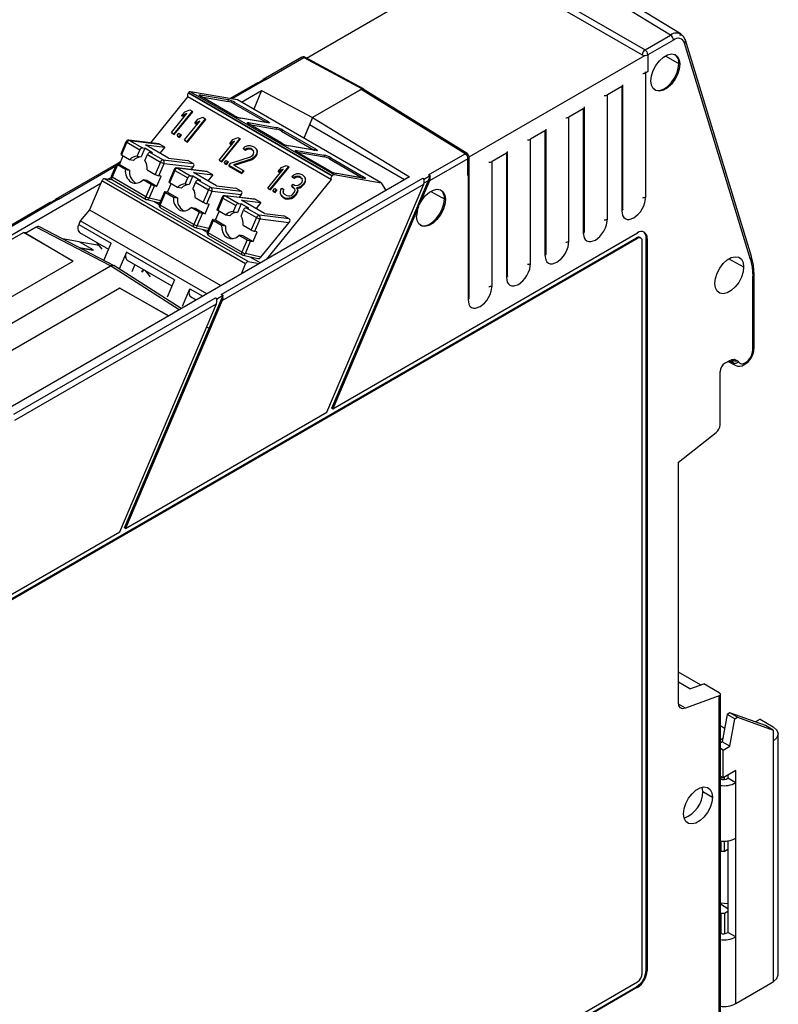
# Model space of a CAD drawing. Header units: millimetres. Extents: x 0 to 559, y 0 to 432.
# Tile 15 of 17: x 419 to 475, y 296 to 368. Entities that reach past the tile are written whole.
import ezdxf

# ---------------------------------------------------------------- set-up
doc = ezdxf.new("R2010")
doc.units = ezdxf.units.MM
doc.header["$LTSCALE"] = 2

msp = doc.modelspace()

# ---------------------------------------------------------------- linework, layer by layer
for p, q in [((439.844, 365.53), (452.58, 372.882)), ((466.654, 367.222), (458.974, 371.93)), ((467.43, 367.281), (459.735, 371.998)), ((456.645, 370.341), (464.563, 365.77)), ((456.857, 370.708), (464.775, 366.137)), ((464.775, 366.137), (466.654, 367.222)), ((466.863, 366.857), (464.983, 365.772)), ((467.423, 367.262), (467.318, 367.323)), ((467.334, 367.211), (467.423, 367.262)), ((467.449, 367.178), (467.423, 367.262)), ((472.613, 350.927), (467.75, 366.838)), ((472.538, 350.717), (467.676, 366.628)), ((439.5, 365.587), (436.672, 363.954)), ((436.86, 363.964), (439.646, 365.573)), ((439.646, 365.573), (443.952, 363.258)), ((444.05, 363.269), (439.743, 365.585)), ((451.823, 358.256), (464.754, 365.721)), ((464.983, 365.772), (464.983, 364.541)), ((466.252, 365.682), (467.332, 365.08)), ((464.983, 364.541), (464.828, 364.452)), ((436.766, 363.974), (436.362, 363.741)), ((436.438, 363.721), (436.86, 363.964)), ((464.828, 355.306), (464.828, 364.452)), ((431.312, 363.055), (441.883, 356.952)), ((434.779, 362.457), (431.312, 363.055)), ((436.25, 363.71), (434.24, 362.55)), ((434.37, 362.527), (436.438, 363.721)), ((435.072, 362.287), (436.554, 363.142)), ((436.554, 363.142), (435.971, 361.769)), ((436.554, 363.142), (440.296, 361.148)), ((443.952, 363.258), (440.296, 361.148)), ((443.881, 363.217), (440.296, 361.148)), ((451.527, 358.49), (443.881, 363.217)), ((451.681, 358.502), (444.034, 363.231)), ((463.058, 363.43), (462, 362.819)), ((463.058, 363.43), (463.058, 354.284)), ((463.146, 354.406), (463.146, 363.552)), ((431.126, 362.698), (428.362, 359.296)), ((431.126, 362.698), (441.697, 356.595)), ((431.166, 362.977), (431.162, 362.971)), ((441.733, 356.869), (431.162, 362.971)), ((431.166, 362.977), (441.738, 356.874)), ((432.05, 362.82), (434.066, 362.472)), ((434.499, 361.31), (432.095, 362.698)), ((434.511, 361.306), (432.107, 362.694)), ((432.13, 362.681), (434.098, 362.341)), ((445.35, 356.354), (434.779, 362.457)), ((462, 353.673), (462, 362.819)), ((431.444, 361.623), (430.09, 359.957)), ((430.662, 361.294), (430.893, 361.577)), ((430.893, 361.577), (431.269, 361.724)), ((431.269, 361.724), (431.444, 361.623)), ((431.444, 361.623), (431.479, 361.572)), ((434.488, 362.188), (436.892, 360.8)), ((434.586, 362.268), (436.99, 360.88)), ((460.229, 361.797), (459.171, 361.186)), ((460.229, 361.797), (460.229, 352.651)), ((460.317, 352.774), (460.317, 361.919)), ((429.915, 360.058), (431.039, 361.441)), ((430.125, 359.906), (431.479, 361.572)), ((431.039, 361.441), (430.662, 361.294)), ((430.662, 361.294), (430.697, 361.243)), ((430.697, 361.243), (430.962, 361.346)), ((430.878, 359.502), (432.001, 360.885)), ((432.407, 361.068), (431.053, 359.401)), ((431.088, 359.35), (432.442, 361.017)), ((431.625, 360.738), (431.855, 361.021)), ((432.001, 360.885), (431.625, 360.738)), ((431.855, 361.021), (432.232, 361.169)), ((432.232, 361.169), (432.407, 361.068)), ((432.407, 361.068), (432.442, 361.017)), ((434.998, 361.114), (434.996, 361.114)), ((437.014, 360.766), (434.998, 361.114)), ((437.036, 360.758), (435.019, 361.106)), ((440.296, 361.148), (439.656, 359.641)), ((440.296, 361.148), (440.07, 360.615)), ((440.296, 361.148), (447.427, 356.791)), ((459.171, 352.04), (459.171, 361.186)), ((431.625, 360.738), (431.659, 360.687)), ((431.659, 360.687), (431.924, 360.79)), ((435.585, 360.779), (437.601, 360.431)), ((438.035, 359.269), (435.631, 360.657)), ((438.046, 359.265), (435.642, 360.653)), ((435.665, 360.64), (437.634, 360.3)), ((436.892, 360.8), (436.922, 360.782)), ((437.014, 360.766), (437.012, 360.766)), ((438.024, 360.147), (440.428, 358.759)), ((438.121, 360.227), (440.526, 358.839)), ((440.07, 360.615), (439.656, 359.641)), ((447.061, 356.58), (440.07, 360.615)), ((457.401, 360.164), (456.343, 359.553)), ((457.401, 360.164), (457.401, 351.018)), ((457.489, 351.141), (457.489, 360.286)), ((428.988, 359.222), (426.775, 359.483)), ((426.824, 359.467), (427.779, 358.915)), ((426.824, 359.467), (429.041, 359.205)), ((429.915, 360.058), (430.09, 359.957)), ((429.915, 360.058), (429.95, 360.007)), ((429.95, 360.007), (430.125, 359.906)), ((430.125, 359.906), (430.09, 359.957)), ((430.324, 359.822), (430.468, 360)), ((430.469, 359.738), (430.324, 359.822)), ((430.324, 359.822), (430.358, 359.771)), ((430.358, 359.771), (430.504, 359.687)), ((430.468, 360), (430.614, 359.915)), ((430.614, 359.915), (430.469, 359.738)), ((430.504, 359.687), (430.469, 359.738)), ((430.504, 359.687), (430.648, 359.864)), ((430.614, 359.915), (430.648, 359.864)), ((430.878, 359.502), (431.053, 359.401)), ((430.878, 359.502), (430.913, 359.451)), ((430.913, 359.451), (431.088, 359.35)), ((433.436, 358.026), (434.559, 359.408)), ((434.945, 359.602), (433.591, 357.936)), ((433.626, 357.885), (434.98, 359.551)), ((434.202, 359.25), (434.433, 359.533)), ((434.559, 359.408), (434.202, 359.25)), ((434.433, 359.533), (434.79, 359.692)), ((434.79, 359.692), (434.945, 359.602)), ((434.945, 359.602), (434.98, 359.551)), ((456.343, 350.408), (456.343, 359.553)), ((426.567, 359.363), (426.179, 358.449)), ((426.245, 358.392), (426.633, 359.305)), ((427.587, 358.754), (426.633, 359.305)), ((427.398, 358.309), (427.587, 358.754)), ((427.965, 358.894), (427.695, 358.258)), ((427.779, 358.915), (427.965, 358.894)), ((428.53, 358.567), (427.965, 358.894)), ((428.005, 359.149), (429.43, 358.981)), ((429.702, 358.169), (428.005, 359.149)), ((429.43, 358.981), (429.041, 359.205)), ((429.43, 358.981), (429.068, 358.535)), ((431.088, 359.35), (431.053, 359.401)), ((434.202, 359.25), (434.237, 359.199)), ((434.237, 359.199), (434.475, 359.304)), ((435.199, 358.883), (435.34, 359.01)), ((435.329, 358.808), (435.199, 358.883)), ((435.199, 358.883), (435.234, 358.832)), ((435.234, 358.832), (435.363, 358.757)), ((435.467, 358.884), (435.329, 358.808)), ((435.329, 358.808), (435.363, 358.757)), ((435.34, 359.01), (435.559, 359.092)), ((435.363, 358.757), (435.502, 358.833)), ((435.602, 358.91), (435.467, 358.884)), ((435.467, 358.884), (435.502, 358.833)), ((435.502, 358.833), (435.637, 358.859)), ((435.559, 359.092), (435.72, 359.103)), ((435.761, 358.871), (435.602, 358.91)), ((435.602, 358.91), (435.637, 358.859)), ((435.637, 358.859), (435.795, 358.82)), ((435.72, 359.103), (435.931, 359.033)), ((435.864, 358.811), (435.761, 358.871)), ((435.761, 358.871), (435.795, 358.82)), ((435.795, 358.82), (435.899, 358.76)), ((435.965, 358.701), (435.864, 358.811)), ((435.864, 358.811), (435.899, 358.76)), ((435.899, 358.76), (435.968, 358.685)), ((435.931, 359.033), (436.034, 358.973)), ((435.985, 358.585), (435.965, 358.701)), ((436.034, 358.973), (436.161, 358.848)), ((436.161, 358.848), (436.207, 358.717)), ((436.161, 358.848), (436.196, 358.797)), ((436.242, 358.666), (436.196, 358.797)), ((436.207, 358.717), (436.196, 358.516)), ((436.207, 358.717), (436.242, 358.666)), ((440.55, 358.725), (438.533, 359.073)), ((440.571, 358.717), (438.555, 359.065)), ((439.121, 358.738), (441.137, 358.39)), ((440.428, 358.759), (440.458, 358.741)), ((440.55, 358.725), (440.548, 358.725)), ((426.092, 357.697), (426.359, 358.326)), ((426.834, 358.052), (426.245, 358.392)), ((427.131, 358), (426.834, 358.052)), ((427.398, 358.309), (427.695, 358.258)), ((427.964, 357.983), (428.153, 358.427)), ((428.153, 358.427), (429.107, 357.876)), ((428.344, 358.589), (429.299, 358.038)), ((428.53, 358.567), (428.344, 358.589)), ((429.299, 358.038), (431.516, 357.776)), ((429.702, 358.169), (431.127, 358.001)), ((431.516, 357.776), (431.127, 358.001)), ((433.436, 358.026), (433.591, 357.936)), ((433.436, 358.026), (433.471, 357.975)), ((433.471, 357.975), (433.626, 357.885)), ((433.799, 357.816), (433.943, 357.993)), ((433.943, 357.993), (434.073, 357.919)), ((434.28, 357.799), (435.726, 358.266)), ((435.769, 358.085), (434.487, 357.679)), ((434.557, 357.639), (435.804, 358.034)), ((435.726, 358.266), (435.893, 358.378)), ((435.908, 358.161), (435.769, 358.085)), ((435.769, 358.085), (435.804, 358.034)), ((435.804, 358.034), (435.942, 358.11)), ((435.893, 358.378), (435.951, 358.449)), ((436.049, 358.288), (435.908, 358.161)), ((435.908, 358.161), (435.942, 358.11)), ((435.942, 358.11), (436.084, 358.237)), ((435.951, 358.449), (435.985, 358.585)), ((436.106, 358.359), (436.049, 358.288)), ((436.049, 358.288), (436.084, 358.237)), ((436.084, 358.237), (436.141, 358.308)), ((436.196, 358.516), (436.106, 358.359)), ((436.106, 358.359), (436.141, 358.308)), ((436.141, 358.308), (436.23, 358.465)), ((436.196, 358.516), (436.23, 358.465)), ((436.23, 358.465), (436.242, 358.666)), ((441.57, 357.228), (439.166, 358.616)), ((441.582, 357.224), (439.178, 358.612)), ((439.201, 358.599), (441.169, 358.259)), ((441.559, 358.106), (443.963, 356.718)), ((441.657, 358.186), (444.061, 356.798)), ((448.833, 356.934), (451.527, 358.49)), ((451.736, 358.124), (448.904, 356.489)), ((451.736, 356.893), (451.736, 358.124)), ((451.823, 357.016), (451.823, 358.247)), ((454.573, 358.531), (453.515, 357.92)), ((454.573, 358.531), (454.573, 349.386)), ((454.66, 349.508), (454.66, 358.654)), ((425.868, 357.717), (421.416, 355.147)), ((421.604, 355.157), (425.813, 357.587)), ((425.871, 357.724), (425.484, 356.811)), ((425.937, 357.666), (425.549, 356.753)), ((426.176, 357.895), (425.89, 357.73)), ((425.914, 357.727), (426.092, 357.697)), ((426.526, 357.326), (425.937, 357.666)), ((426.023, 357.708), (426.121, 357.765)), ((426.092, 357.697), (426.823, 357.275)), ((426.526, 357.326), (426.823, 357.275)), ((428.13, 357.303), (428.72, 356.963)), ((429.107, 357.876), (428.72, 356.963)), ((428.98, 356.861), (429.367, 357.774)), ((429.367, 357.774), (431.516, 357.521)), ((430.103, 357.322), (429.715, 356.408)), ((430.168, 357.264), (429.78, 356.351)), ((430.168, 357.264), (431.123, 356.713)), ((432.524, 357.181), (430.31, 357.442)), ((430.36, 357.426), (431.314, 356.874)), ((432.577, 357.164), (430.36, 357.426)), ((431.516, 357.521), (431.352, 357.319)), ((433.626, 357.885), (433.591, 357.936)), ((433.928, 357.741), (433.799, 357.816)), ((433.799, 357.816), (433.834, 357.765)), ((433.834, 357.765), (433.963, 357.69)), ((434.073, 357.919), (433.928, 357.741)), ((433.963, 357.69), (433.928, 357.741)), ((433.963, 357.69), (434.107, 357.868)), ((434.073, 357.919), (434.107, 357.868)), ((434.136, 357.622), (434.28, 357.799)), ((435.069, 357.083), (434.136, 357.622)), ((434.136, 357.622), (434.171, 357.571)), ((434.171, 357.571), (435.104, 357.032)), ((434.487, 357.679), (435.213, 357.26)), ((435.213, 357.26), (435.069, 357.083)), ((435.213, 357.26), (435.248, 357.209)), ((437.011, 355.962), (438.135, 357.344)), ((438.521, 357.538), (437.167, 355.872)), ((437.202, 355.821), (438.556, 357.487)), ((437.778, 357.186), (438.008, 357.469)), ((438.135, 357.344), (437.778, 357.186)), ((437.812, 357.135), (438.05, 357.24)), ((438.008, 357.469), (438.365, 357.628)), ((438.365, 357.628), (438.521, 357.538)), ((438.521, 357.538), (438.556, 357.487)), ((453.515, 348.775), (453.515, 357.92)), ((447.427, 356.791), (399.016, 328.844)), ((435.565, 350.546), (424.994, 356.649)), ((425.591, 356.546), (424.994, 356.649)), ((425.234, 356.607), (425.471, 356.745)), ((428.024, 355.324), (425.549, 356.753)), ((425.568, 356.559), (428.043, 355.13)), ((428.412, 356.237), (427.822, 356.578)), ((428.119, 356.526), (427.822, 356.578)), ((428.119, 356.526), (428.85, 356.105)), ((428.85, 356.105), (429.158, 356.83)), ((429.158, 356.83), (428.98, 356.861)), ((430.934, 356.268), (431.123, 356.713)), ((431.5, 356.853), (431.23, 356.217)), ((431.314, 356.874), (431.5, 356.853)), ((431.5, 356.853), (432.066, 356.526)), ((431.541, 357.108), (432.966, 356.94)), ((433.238, 356.128), (431.541, 357.108)), ((431.88, 356.548), (432.834, 355.997)), ((432.066, 356.526), (431.88, 356.548)), ((432.966, 356.94), (432.577, 357.164)), ((432.966, 356.94), (432.604, 356.494)), ((433.577, 348.127), (448.411, 356.691)), ((435.069, 357.083), (435.104, 357.032)), ((435.104, 357.032), (435.248, 357.209)), ((436.936, 350.735), (441.697, 356.595)), ((437.778, 357.186), (437.812, 357.135)), ((438.774, 356.819), (438.916, 356.946)), ((438.904, 356.744), (438.774, 356.819)), ((438.774, 356.819), (438.809, 356.768)), ((438.809, 356.768), (438.939, 356.693)), ((439.042, 356.82), (438.904, 356.744)), ((438.904, 356.744), (438.939, 356.693)), ((438.916, 356.946), (439.134, 357.027)), ((438.939, 356.693), (439.077, 356.769)), ((439.178, 356.846), (439.042, 356.82)), ((439.042, 356.82), (439.077, 356.769)), ((439.077, 356.769), (439.212, 356.795)), ((439.134, 357.027), (439.296, 357.039)), ((439.336, 356.807), (439.178, 356.846)), ((439.178, 356.846), (439.212, 356.795)), ((439.212, 356.795), (439.371, 356.756)), ((439.296, 357.039), (439.506, 356.969)), ((439.44, 356.747), (439.336, 356.807)), ((439.336, 356.807), (439.371, 356.756)), ((439.371, 356.756), (439.475, 356.696)), ((439.541, 356.637), (439.44, 356.747)), ((439.44, 356.747), (439.475, 356.696)), ((439.475, 356.696), (439.543, 356.621)), ((439.506, 356.969), (439.558, 356.939)), ((439.526, 356.385), (439.561, 356.521)), ((439.561, 356.521), (439.541, 356.637)), ((439.558, 356.939), (439.711, 356.799)), ((439.711, 356.799), (439.757, 356.668)), ((439.711, 356.799), (439.745, 356.748)), ((439.792, 356.617), (439.745, 356.748)), ((439.757, 356.668), (439.745, 356.467)), ((439.757, 356.668), (439.792, 356.617)), ((439.78, 356.416), (439.792, 356.617)), ((441.733, 356.869), (441.738, 356.874)), ((441.883, 356.952), (445.35, 356.354)), ((444.085, 356.684), (442.069, 357.032)), ((444.107, 356.676), (442.09, 357.024)), ((443.963, 356.718), (443.993, 356.7)), ((444.085, 356.684), (444.083, 356.684)), ((448.071, 354.736), (448.936, 356.772)), ((448.411, 356.691), (448.547, 356.608)), ((448.506, 356.342), (448.833, 356.53)), ((448.514, 356.529), (448.547, 356.608)), ((448.969, 356.851), (448.547, 356.608)), ((448.969, 356.851), (448.833, 356.934)), ((448.969, 356.851), (448.936, 356.772)), ((451.744, 356.898), (451.736, 356.893)), ((451.744, 356.898), (451.744, 347.753)), ((451.832, 347.875), (451.832, 357.021)), ((404.525, 344.653), (424.724, 356.313)), ((424.798, 356.488), (423.894, 354.359)), ((435.37, 350.385), (424.798, 356.488)), ((427.24, 356.356), (427.309, 356.321)), ((428.412, 356.237), (428.024, 355.324)), ((428.284, 355.222), (428.672, 356.135)), ((428.672, 356.135), (428.85, 356.105)), ((429.627, 355.656), (429.895, 356.285)), ((430.37, 356.011), (429.78, 356.351)), ((430.666, 355.959), (430.37, 356.011)), ((430.934, 356.268), (431.23, 356.217)), ((431.688, 356.386), (431.5, 355.942)), ((431.688, 356.386), (432.643, 355.835)), ((432.643, 355.835), (432.255, 354.922)), ((432.834, 355.997), (435.052, 355.735)), ((433.238, 356.128), (434.663, 355.96)), ((433.648, 347.682), (448.482, 356.246)), ((435.052, 355.735), (434.663, 355.96)), ((437.011, 355.962), (437.167, 355.872)), ((437.011, 355.962), (437.046, 355.911)), ((437.046, 355.911), (437.202, 355.821)), ((437.202, 355.821), (437.167, 355.872)), ((437.374, 355.752), (437.518, 355.929)), ((437.648, 355.854), (437.504, 355.677)), ((437.518, 355.929), (437.648, 355.854)), ((437.539, 355.626), (437.683, 355.803)), ((437.648, 355.854), (437.683, 355.803)), ((437.933, 355.69), (437.968, 355.826)), ((437.968, 355.826), (438.028, 355.947)), ((438.028, 355.947), (438.158, 355.873)), ((438.126, 355.787), (438.12, 355.686)), ((438.158, 355.873), (438.126, 355.787)), ((438.126, 355.787), (438.161, 355.736)), ((438.158, 355.873), (438.193, 355.822)), ((438.161, 355.736), (438.193, 355.822)), ((438.76, 356.098), (438.875, 356.24)), ((438.864, 356.038), (438.76, 356.098)), ((438.76, 356.098), (438.795, 356.047)), ((438.795, 356.047), (438.899, 355.987)), ((438.99, 355.913), (438.864, 356.038)), ((438.864, 356.038), (438.899, 355.987)), ((438.875, 356.24), (438.979, 356.18)), ((438.899, 355.987), (438.994, 355.893)), ((438.947, 355.625), (439.011, 355.797)), ((438.979, 356.18), (439.192, 356.161)), ((439.011, 355.797), (438.99, 355.913)), ((439.319, 356.036), (439.129, 355.989)), ((439.129, 355.989), (439.201, 355.843)), ((439.129, 355.989), (439.164, 355.938)), ((439.164, 355.938), (439.354, 355.985)), ((439.236, 355.792), (439.164, 355.938)), ((439.201, 355.843), (439.166, 355.707)), ((439.192, 356.161), (439.302, 356.202)), ((439.201, 355.843), (439.236, 355.792)), ((439.201, 355.656), (439.236, 355.792)), ((439.302, 356.202), (439.469, 356.314)), ((439.457, 356.112), (439.319, 356.036)), ((439.319, 356.036), (439.354, 355.985)), ((439.354, 355.985), (439.492, 356.061)), ((439.598, 356.239), (439.457, 356.112)), ((439.457, 356.112), (439.492, 356.061)), ((439.469, 356.314), (439.526, 356.385)), ((439.492, 356.061), (439.633, 356.188)), ((439.656, 356.31), (439.598, 356.239)), ((439.598, 356.239), (439.633, 356.188)), ((439.633, 356.188), (439.691, 356.259)), ((439.745, 356.467), (439.656, 356.31)), ((439.656, 356.31), (439.691, 356.259)), ((439.691, 356.259), (439.78, 356.416)), ((439.745, 356.467), (439.78, 356.416)), ((441.361, 339.473), (448.482, 356.246)), ((445.35, 356.354), (445.686, 355.787)), ((448.904, 356.489), (448.158, 354.734)), ((421.51, 355.167), (421.106, 354.934)), ((421.182, 354.914), (421.604, 355.157)), ((428.044, 355.132), (428.064, 355.12)), ((428.064, 355.12), (428.098, 355.113)), ((428.098, 355.109), (429.068, 354.886)), ((429.129, 355.028), (428.284, 355.222)), ((429.407, 355.683), (429.019, 354.77)), ((429.085, 354.712), (429.472, 355.625)), ((429.627, 355.656), (429.449, 355.686)), ((429.472, 355.625), (430.062, 355.285)), ((429.627, 355.656), (430.358, 355.234)), ((430.062, 355.285), (430.358, 355.234)), ((431.666, 355.262), (432.255, 354.922)), ((432.515, 354.82), (432.903, 355.733)), ((432.903, 355.733), (435.052, 355.48)), ((433.638, 355.281), (433.25, 354.367)), ((433.704, 355.223), (433.316, 354.31)), ((433.704, 355.223), (434.658, 354.672)), ((436.059, 355.14), (433.846, 355.401)), ((433.895, 355.384), (434.85, 354.833)), ((436.112, 355.123), (433.895, 355.384)), ((435.052, 355.48), (434.888, 355.278)), ((435.076, 355.067), (436.501, 354.899)), ((436.773, 354.087), (435.076, 355.067)), ((436.501, 354.899), (436.112, 355.123)), ((437.504, 355.677), (437.374, 355.752)), ((437.374, 355.752), (437.409, 355.701)), ((437.409, 355.701), (437.539, 355.626)), ((437.539, 355.626), (437.504, 355.677)), ((437.953, 355.574), (437.933, 355.69)), ((437.999, 355.443), (437.953, 355.574)), ((438.074, 355.348), (437.999, 355.443)), ((437.999, 355.443), (438.034, 355.392)), ((438.034, 355.392), (438.109, 355.297)), ((438.282, 355.228), (438.074, 355.348)), ((438.074, 355.348), (438.109, 355.297)), ((438.109, 355.297), (438.317, 355.177)), ((438.12, 355.686), (438.143, 355.62)), ((438.12, 355.686), (438.155, 355.635)), ((438.143, 355.62), (438.244, 355.51)), ((438.155, 355.635), (438.161, 355.736)), ((438.171, 355.59), (438.155, 355.635)), ((438.244, 355.51), (438.4, 355.42)), ((438.414, 355.204), (438.282, 355.228)), ((438.282, 355.228), (438.317, 355.177)), ((438.317, 355.177), (438.449, 355.153)), ((438.4, 355.42), (438.558, 355.381)), ((438.576, 355.215), (438.414, 355.204)), ((438.414, 355.204), (438.449, 355.153)), ((438.449, 355.153), (438.61, 355.164)), ((438.558, 355.381), (438.639, 355.387)), ((438.711, 355.241), (438.576, 355.215)), ((438.576, 355.215), (438.61, 355.164)), ((438.61, 355.164), (438.746, 355.19)), ((438.639, 355.387), (438.748, 355.427)), ((438.849, 355.317), (438.711, 355.241)), ((438.746, 355.19), (438.711, 355.241)), ((438.746, 355.19), (438.884, 355.266)), ((438.748, 355.427), (438.832, 355.483)), ((438.832, 355.483), (438.947, 355.625)), ((438.962, 355.409), (438.849, 355.317)), ((438.849, 355.317), (438.884, 355.266)), ((438.884, 355.266), (438.996, 355.358)), ((439.077, 355.55), (438.962, 355.409)), ((438.962, 355.409), (438.996, 355.358)), ((438.996, 355.358), (439.112, 355.499)), ((439.166, 355.707), (439.077, 355.55)), ((439.077, 355.55), (439.112, 355.499)), ((439.112, 355.499), (439.201, 355.656)), ((439.166, 355.707), (439.201, 355.656)), ((448.996, 355.72), (450.076, 355.118)), ((420.994, 354.903), (406.16, 346.34)), ((406.348, 346.35), (421.182, 354.914)), ((423.894, 354.359), (423.201, 353.551)), ((423.894, 354.359), (433.553, 348.782)), ((428.617, 354.989), (429.018, 354.758)), ((431.559, 353.283), (429.085, 354.712)), ((429.103, 354.518), (431.578, 353.089)), ((431.947, 354.196), (431.358, 354.537)), ((431.358, 354.537), (431.654, 354.485)), ((431.654, 354.485), (432.385, 354.064)), ((432.385, 354.064), (432.693, 354.789)), ((432.515, 354.82), (432.693, 354.789)), ((434.658, 354.672), (434.469, 354.227)), ((435.036, 354.811), (434.766, 354.176)), ((434.85, 354.833), (435.036, 354.811)), ((435.035, 353.901), (435.224, 354.345)), ((435.601, 354.485), (435.036, 354.811)), ((435.224, 354.345), (436.178, 353.794)), ((435.415, 354.507), (436.37, 353.956)), ((435.601, 354.485), (435.415, 354.507)), ((436.501, 354.899), (436.139, 354.453)), ((441.712, 339.757), (448.041, 354.665)), ((448.095, 354.585), (441.782, 339.716)), ((448.088, 354.775), (448.034, 354.65)), ((448.041, 354.665), (448.071, 354.736)), ((448.041, 354.665), (448.095, 354.585)), ((448.071, 354.736), (448.158, 354.734)), ((463.146, 354.41), (463.146, 354.406)), ((463.152, 354.346), (463.15, 354.411)), ((430.775, 354.315), (430.845, 354.28)), ((431.947, 354.196), (431.559, 353.283)), ((431.819, 353.181), (432.207, 354.094)), ((432.385, 354.064), (432.207, 354.094)), ((432.942, 353.642), (432.555, 352.729)), ((432.985, 353.645), (433.163, 353.614)), ((433.163, 353.614), (433.43, 354.244)), ((433.163, 353.614), (433.894, 353.193)), ((433.905, 353.97), (433.316, 354.31)), ((434.202, 353.918), (433.905, 353.97)), ((434.469, 354.227), (434.766, 354.176)), ((436.178, 353.794), (435.791, 352.881)), ((436.051, 352.779), (436.439, 353.692)), ((438.587, 353.694), (436.37, 353.956)), ((436.439, 353.692), (438.587, 353.439)), ((436.773, 354.087), (438.198, 353.919)), ((438.587, 353.694), (438.198, 353.919)), ((419.965, 353.084), (419.197, 352.641)), ((425.438, 350.228), (419.965, 353.084)), ((425.696, 350.249), (420.194, 353.119)), ((423.201, 353.551), (423.086, 353.279)), ((423.086, 353.279), (425.472, 351.901)), ((432.507, 348.178), (423.201, 353.551)), ((431.579, 353.091), (431.6, 353.079)), ((431.6, 353.079), (431.634, 353.071)), ((431.633, 353.068), (432.604, 352.845)), ((432.664, 352.987), (431.819, 353.181)), ((432.152, 352.948), (432.554, 352.717)), ((432.62, 352.671), (433.008, 353.584)), ((433.008, 353.584), (433.597, 353.244)), ((433.597, 353.244), (433.894, 353.193)), ((435.201, 353.221), (435.791, 352.881)), ((436.505, 350.876), (438.587, 353.439)), ((404.255, 317.725), (464.147, 352.3)), ((464.218, 352.259), (404.326, 317.684)), ((405.746, 345.03), (419.03, 352.698)), ((419.235, 352.663), (419.03, 352.698)), ((422.686, 350.587), (419.03, 352.698)), ((419.197, 352.641), (422.686, 350.587)), ((423.133, 352.014), (421.906, 352.226)), ((423.143, 352.697), (425.285, 351.46)), ((435.095, 351.242), (432.62, 352.671)), ((432.639, 352.477), (435.114, 351.048)), ((434.311, 352.274), (434.38, 352.239)), ((434.893, 352.496), (435.483, 352.155)), ((435.19, 352.444), (434.893, 352.496)), ((435.19, 352.444), (435.921, 352.022)), ((435.921, 352.022), (436.229, 352.748)), ((436.229, 352.748), (436.051, 352.779)), ((441.782, 339.716), (464.218, 352.668)), ((460.317, 352.777), (460.317, 352.774)), ((460.323, 352.713), (460.322, 352.778)), ((464.147, 352.3), (464.218, 352.259)), ((464.468, 352.284), (464.397, 352.325)), ((464.854, 298.408), (464.854, 352.3)), ((464.854, 352.3), (464.925, 352.259)), ((464.925, 352.259), (464.925, 298.367)), ((423.13, 351.588), (424.146, 351.412)), ((424.146, 351.412), (423.133, 352.014)), ((423.166, 351.569), (424.141, 351.401)), ((424.593, 351.738), (423.191, 351.98)), ((424.807, 351.469), (424.414, 351.963)), ((424.939, 350.644), (425.472, 351.901)), ((435.483, 352.155), (435.095, 351.242)), ((435.355, 351.14), (435.743, 352.053)), ((435.743, 352.053), (435.921, 352.022)), ((464.571, 298.163), (464.571, 352.055)), ((424.146, 351.412), (424.141, 351.401)), ((426.604, 351.248), (426.076, 350.006)), ((430.139, 349.207), (426.604, 351.248)), ((435.115, 351.05), (435.135, 351.038)), ((435.135, 351.038), (435.17, 351.03)), ((435.169, 351.027), (436.265, 350.775)), ((436.505, 350.876), (435.355, 351.14)), ((435.688, 350.907), (436.461, 350.461)), ((457.489, 351.144), (457.489, 351.141)), ((457.495, 351.08), (457.493, 351.145)), ((470.952, 350.758), (472.031, 350.156)), ((409.63, 343.05), (422.686, 350.587)), ((411.332, 342.084), (425.438, 350.228)), ((430.489, 347.013), (425.438, 350.228)), ((430.641, 347.101), (425.68, 350.258)), ((426.659, 350.667), (429.952, 348.766)), ((427.216, 350.346), (426.988, 349.806)), ((435.058, 349.651), (435.37, 350.385)), ((435.565, 350.546), (436.368, 350.408)), ((427.72, 349.824), (427.862, 349.944)), ((427.793, 349.782), (427.862, 349.944)), ((427.862, 349.944), (427.931, 349.933)), ((427.949, 349.922), (428.342, 349.428)), ((454.66, 349.512), (454.66, 349.508)), ((454.667, 349.448), (454.665, 349.512)), ((472.708, 344.055), (472.708, 349.478)), ((472.796, 344.178), (472.796, 349.601)), ((426.121, 348.604), (413.066, 341.067)), ((429.683, 346.548), (426.121, 348.604)), ((426.121, 348.604), (429.716, 346.567)), ((430.139, 349.207), (429.595, 347.925)), ((430.726, 347.272), (431.27, 348.554)), ((431.27, 348.554), (432.214, 348.009)), ((418.321, 339.32), (433.155, 347.884)), ((426.456, 330.95), (433.68, 347.965)), ((431.326, 347.973), (431.738, 347.735)), ((433.155, 347.884), (433.292, 347.801)), ((433.713, 348.044), (433.292, 347.801)), ((433.713, 348.044), (433.577, 348.127)), ((433.713, 348.044), (433.68, 347.965)), ((451.832, 347.879), (451.832, 347.875)), ((451.838, 347.815), (451.836, 347.88)), ((418.392, 338.875), (433.226, 347.439)), ((426.105, 330.666), (433.226, 347.439)), ((433.648, 347.682), (426.527, 330.909)), ((433.258, 347.722), (433.292, 347.801)), ((432.697, 345.652), (432.483, 345.689)), ((470.654, 343.072), (471.055, 343.303)), ((470.894, 343.21), (471.408, 342.927)), ((471.253, 343.091), (470.964, 343.25)), ((471.121, 343.342), (471.253, 343.091)), ((471.628, 343.233), (471.654, 343.185)), ((472.077, 342.971), (472.11, 342.99)), ((472.139, 343.108), (472.173, 343.127)), ((470.301, 338.541), (470.301, 342.459)), ((426.527, 330.909), (441.361, 339.473)), ((441.712, 339.757), (441.782, 339.716)), ((467.225, 335.797), (470.008, 337.971)), ((467.225, 318.097), (467.225, 335.797)), ((411.271, 322.102), (426.105, 330.666)), ((426.527, 330.909), (426.456, 330.95)), ((468.856, 319.395), (467.225, 320.337)), ((468.071, 319.102), (467.225, 319.601)), ((468.071, 319.102), (469.097, 319.485)), ((470.228, 318.809), (469.097, 319.485)), ((470.228, 318.603), (467.75, 317.677)), ((470.228, 288.364), (470.228, 318.603)), ((470.316, 288.487), (470.316, 318.726)), ((467.75, 317.677), (467.244, 317.988)), ((470.808, 317.221), (470.454, 315.22)), ((471.02, 317.343), (470.808, 317.221)), ((471.374, 316.894), (470.808, 317.221)), ((471.586, 317.017), (471.02, 317.343)), ((473.636, 316.404), (471.02, 317.343)), ((471.02, 314.894), (471.374, 316.894)), ((471.374, 316.894), (471.586, 317.017)), ((471.586, 317.017), (474.202, 316.077)), ((473.247, 316.873), (472.895, 316.67)), ((473.247, 316.873), (474.202, 316.322)), ((470.316, 316.402), (470.631, 316.22)), ((474.202, 316.077), (473.636, 316.404)), ((474.202, 316.077), (474.202, 315.261)), ((470.495, 315.447), (470.316, 315.344)), ((470.454, 315.22), (470.316, 315.14)), ((471.02, 314.894), (470.454, 315.22)), ((474.202, 315.261), (474.202, 297.542)), ((474.583, 298.073), (474.583, 315.792)), ((470.525, 314.608), (470.316, 314.729)), ((470.525, 314.608), (471.02, 314.894)), ((470.525, 312.567), (470.525, 314.608)), ((471.444, 313.097), (470.525, 312.567)), ((471.444, 312.199), (471.444, 313.097)), ((470.316, 312.687), (470.525, 312.567)), ((470.348, 312.669), (470.348, 312.461)), ((470.631, 312.453), (470.631, 312.628)), ((470.879, 312.771), (470.879, 312.526)), ((471.444, 312.199), (470.879, 312.526)), ((471.444, 308.116), (471.444, 312.199)), ((469.026, 311.554), (469.733, 311.146)), ((471.444, 300.849), (471.444, 308.116)), ((470.348, 307.917), (470.348, 307.157)), ((470.631, 307.157), (470.631, 307.909)), ((470.631, 307.157), (470.879, 307.3)), ((470.879, 307.937), (470.879, 301.176)), ((470.348, 307.157), (470.316, 307.176)), ((470.348, 307.157), (470.631, 307.157)), ((470.316, 303.361), (470.879, 303.311)), ((470.879, 302.931), (470.316, 303.256)), ((470.348, 302.584), (470.316, 302.603)), ((470.631, 302.584), (470.348, 302.584)), ((470.348, 302.584), (470.348, 301.111)), ((470.879, 302.727), (470.631, 302.584)), ((470.631, 302.584), (470.631, 301.103)), ((471.444, 300.849), (470.879, 301.176)), ((471.444, 295.95), (471.444, 300.849)), ((464.854, 298.408), (464.925, 298.367)), ((404.326, 262.976), (464.218, 297.551)), ((441.712, 284.232), (464.147, 297.184)), ((464.218, 297.143), (441.782, 284.191)), ((464.147, 297.184), (464.218, 297.143)), ((471.444, 295.95), (474.202, 297.542))]:
    msp.add_line(p, q)
at = {"flags": 128}
for points in [[(467.755, 366.821), (467.622, 367.099), (467.407, 367.295)], [(467.421, 367.264), (467.524, 367.202), (467.538, 367.176)], [(467.728, 366.884), (467.734, 366.875), (467.75, 366.838)], [(439.646, 365.573), (439.564, 365.596), (439.481, 365.575)], [(465.21, 363.856), (465.253, 364.225), (465.379, 364.615), (465.576, 364.993), (465.83, 365.328), (466.12, 365.593), (466.422, 365.767), (466.711, 365.836), (466.965, 365.794), (467.163, 365.645), (467.289, 365.4), (467.332, 365.08)], [(467.332, 365.08), (467.289, 364.71), (467.163, 364.321), (466.965, 363.943), (466.711, 363.608), (466.422, 363.343), (466.12, 363.168), (465.83, 363.099), (465.576, 363.141), (465.379, 363.291), (465.253, 363.535), (465.21, 363.856)], [(465.486, 363.191), (465.589, 363.155), (465.845, 363.15), (466.128, 363.245), (466.416, 363.434), (466.688, 363.703), (466.924, 364.031), (467.106, 364.395), (467.221, 364.768), (467.261, 365.121)], [(444.033, 363.23), (444.031, 363.232), (443.962, 363.245), (443.881, 363.217)], [(431.162, 362.971), (431.136, 362.935), (431.115, 362.895), (431.1, 362.854), (431.091, 362.814), (431.089, 362.776), (431.095, 362.743), (431.107, 362.717), (431.126, 362.698)], [(432.095, 362.698), (432.008, 362.755), (431.979, 362.781), (431.965, 362.802), (431.966, 362.816), (431.982, 362.824), (432.05, 362.82)], [(432.108, 362.694), (432.084, 362.707), (432.045, 362.733), (432.021, 362.751), (432.013, 362.759), (432.013, 362.758)], [(432.095, 362.698), (432.106, 362.694), (432.107, 362.694)], [(434.499, 361.31), (434.51, 361.306), (434.511, 361.306)], [(435.019, 361.106), (435.005, 361.112), (434.998, 361.114)], [(436.99, 360.88), (437.077, 360.823), (437.106, 360.798), (437.121, 360.777), (437.12, 360.762), (437.103, 360.754), (437.036, 360.758)], [(435.631, 360.657), (435.543, 360.714), (435.515, 360.74), (435.5, 360.761), (435.501, 360.775), (435.518, 360.783), (435.585, 360.779)], [(435.643, 360.653), (435.62, 360.666), (435.581, 360.692), (435.557, 360.71), (435.549, 360.718), (435.549, 360.717)], [(435.642, 360.653), (435.642, 360.653), (435.631, 360.657)], [(437.048, 360.762), (437.048, 360.762), (437.036, 360.763), (437.012, 360.767)], [(437.036, 360.758), (437.021, 360.764), (437.014, 360.766)], [(426.775, 359.483), (426.795, 359.479), (426.824, 359.467)], [(426.633, 359.305), (426.607, 359.321), (426.587, 359.335), (426.574, 359.347), (426.567, 359.357), (426.567, 359.363)], [(438.035, 359.269), (438.046, 359.265), (438.046, 359.265)], [(438.555, 359.065), (438.54, 359.071), (438.533, 359.073)], [(439.166, 358.616), (439.079, 358.673), (439.05, 358.699), (439.036, 358.72), (439.037, 358.734), (439.053, 358.742), (439.121, 358.738)], [(440.526, 358.839), (440.613, 358.782), (440.642, 358.757), (440.656, 358.736), (440.655, 358.721), (440.639, 358.713), (440.571, 358.717)], [(440.584, 358.721), (440.584, 358.721), (440.572, 358.722), (440.548, 358.725)], [(440.571, 358.717), (440.557, 358.723), (440.55, 358.725)], [(439.179, 358.612), (439.155, 358.625), (439.116, 358.651), (439.093, 358.669), (439.084, 358.677), (439.084, 358.676)], [(439.166, 358.616), (439.177, 358.612), (439.178, 358.612)], [(451.527, 358.49), (451.609, 358.517), (451.679, 358.503), (451.681, 358.501)], [(451.785, 358.393), (451.712, 358.48), (451.681, 358.501)], [(451.823, 358.247), (451.823, 358.245), (451.8, 358.18), (451.736, 358.124)], [(451.821, 358.247), (451.821, 358.287), (451.785, 358.393)], [(425.914, 357.727), (425.894, 357.73), (425.879, 357.729), (425.872, 357.725), (425.871, 357.718), (425.878, 357.708), (425.892, 357.696), (425.911, 357.682), (425.937, 357.666)], [(430.31, 357.442), (430.331, 357.438), (430.36, 357.426)], [(441.57, 357.228), (441.581, 357.224), (441.582, 357.224)], [(425.568, 356.559), (425.566, 356.56), (425.549, 356.575), (425.537, 356.595), (425.529, 356.621), (425.526, 356.651), (425.529, 356.683), (425.537, 356.718), (425.549, 356.753)], [(441.697, 356.595), (441.679, 356.614), (441.666, 356.641), (441.661, 356.674), (441.662, 356.711), (441.671, 356.752), (441.686, 356.793), (441.707, 356.832), (441.733, 356.869)], [(442.09, 357.024), (442.076, 357.03), (442.069, 357.032)], [(444.061, 356.798), (444.149, 356.741), (444.177, 356.716), (444.192, 356.695), (444.191, 356.68), (444.174, 356.672), (444.107, 356.676)], [(444.119, 356.68), (444.119, 356.68), (444.107, 356.681), (444.083, 356.684)], [(444.107, 356.676), (444.092, 356.682), (444.085, 356.684)], [(448.482, 356.246), (448.521, 356.398), (448.514, 356.529)], [(448.936, 356.772), (448.942, 356.641), (448.904, 356.489)], [(429.78, 356.351), (429.755, 356.366), (429.735, 356.38), (429.722, 356.393), (429.715, 356.402), (429.715, 356.408)], [(448.158, 354.734), (448.364, 355.097), (448.619, 355.414), (448.906, 355.661), (449.2, 355.819), (449.481, 355.875), (449.725, 355.826), (449.915, 355.674), (450.035, 355.432), (450.076, 355.118)], [(428.043, 355.13), (428.041, 355.131), (428.024, 355.146), (428.011, 355.167), (428.004, 355.192), (428.001, 355.222), (428.004, 355.255), (428.011, 355.289), (428.024, 355.324)], [(429.449, 355.686), (429.429, 355.689), (429.415, 355.688), (429.407, 355.684), (429.407, 355.677), (429.414, 355.667), (429.427, 355.655), (429.447, 355.641), (429.472, 355.625)], [(433.704, 355.223), (433.678, 355.238), (433.659, 355.253), (433.645, 355.265), (433.638, 355.275), (433.638, 355.281)], [(433.846, 355.401), (433.866, 355.397), (433.895, 355.384)], [(450.076, 355.118), (450.033, 354.749), (449.907, 354.359), (449.709, 353.981), (449.456, 353.646), (449.166, 353.381), (448.864, 353.207), (448.574, 353.138), (448.32, 353.18), (448.123, 353.329), (447.997, 353.574), (447.954, 353.894)], [(448.23, 353.229), (448.333, 353.193), (448.589, 353.188), (448.872, 353.283), (449.16, 353.472), (449.432, 353.741), (449.668, 354.07), (449.85, 354.434), (449.966, 354.806), (450.005, 355.159)], [(463.058, 354.284), (463.12, 353.944), (463.203, 353.806), (463.317, 353.711), (463.457, 353.66), (463.617, 353.656), (463.943, 353.773), (464.269, 354.033), (464.429, 354.221), (464.569, 354.434), (464.683, 354.661), (464.766, 354.894), (464.828, 355.306)], [(429.085, 354.712), (429.059, 354.727), (429.039, 354.742), (429.026, 354.754), (429.019, 354.764), (429.019, 354.77)], [(429.085, 354.712), (429.072, 354.677), (429.064, 354.642), (429.062, 354.61), (429.064, 354.58), (429.072, 354.554), (429.085, 354.534), (429.102, 354.519), (429.103, 354.518)], [(433.316, 354.31), (433.291, 354.325), (433.271, 354.339), (433.257, 354.352), (433.251, 354.361), (433.25, 354.367)], [(432.985, 353.645), (432.965, 353.648), (432.95, 353.647), (432.943, 353.643), (432.943, 353.636), (432.949, 353.626), (432.963, 353.614), (432.982, 353.6), (433.008, 353.584)], [(460.229, 352.651), (460.292, 352.311), (460.375, 352.174), (460.489, 352.078), (460.629, 352.027), (460.789, 352.024), (461.115, 352.14), (461.44, 352.4), (461.601, 352.588), (461.741, 352.801), (461.855, 353.028), (461.938, 353.261), (462, 353.673)], [(431.578, 353.089), (431.576, 353.09), (431.559, 353.105), (431.547, 353.126), (431.539, 353.151), (431.537, 353.181), (431.539, 353.214), (431.547, 353.248), (431.559, 353.283)], [(433.597, 353.244), (433.611, 352.959), (433.69, 352.697), (433.828, 352.48), (434.014, 352.325), (434.232, 352.247), (434.464, 352.25), (434.691, 352.335), (434.893, 352.496)], [(432.62, 352.671), (432.608, 352.636), (432.6, 352.601), (432.597, 352.569), (432.6, 352.539), (432.608, 352.513), (432.62, 352.493), (432.637, 352.478), (432.639, 352.477)], [(457.401, 351.018), (457.463, 350.678), (457.546, 350.541), (457.66, 350.445), (457.8, 350.394), (457.96, 350.391), (458.286, 350.507), (458.612, 350.767), (458.772, 350.956), (458.912, 351.168), (459.026, 351.396), (459.109, 351.628), (459.171, 352.04)], [(426.604, 351.248), (426.565, 351.14), (426.542, 351.035), (426.535, 350.935), (426.544, 350.845), (426.57, 350.768), (426.61, 350.707), (426.659, 350.667)], [(435.095, 351.242), (435.082, 351.207), (435.075, 351.173), (435.072, 351.14), (435.075, 351.11), (435.082, 351.085), (435.095, 351.064), (435.112, 351.049), (435.114, 351.048)], [(469.91, 348.931), (469.953, 349.301), (470.078, 349.691), (470.276, 350.068), (470.53, 350.403), (470.82, 350.669), (471.122, 350.843), (471.411, 350.912), (471.665, 350.87), (471.863, 350.721), (471.988, 350.476), (472.031, 350.156)], [(472.538, 350.717), (472.666, 350.129), (472.708, 349.478)], [(472.618, 350.909), (472.614, 350.925), (472.613, 350.927)], [(472.796, 349.6), (472.751, 350.286), (472.618, 350.909)], [(454.573, 349.386), (454.635, 349.045), (454.718, 348.908), (454.832, 348.812), (454.972, 348.761), (455.132, 348.758), (455.458, 348.874), (455.784, 349.134), (455.944, 349.323), (456.084, 349.535), (456.198, 349.763), (456.281, 349.995), (456.343, 350.408)], [(472.031, 350.156), (471.988, 349.786), (471.863, 349.397), (471.665, 349.019), (471.411, 348.684), (471.122, 348.418), (470.82, 348.244), (470.53, 348.175), (470.276, 348.217), (470.078, 348.366), (469.953, 348.611), (469.91, 348.931)], [(431.27, 348.554), (431.232, 348.446), (431.209, 348.341), (431.202, 348.241), (431.211, 348.151), (431.236, 348.074), (431.277, 348.013), (431.326, 347.973)], [(451.744, 347.753), (451.806, 347.412), (451.889, 347.275), (452.003, 347.18), (452.143, 347.129), (452.304, 347.125), (452.629, 347.242), (452.955, 347.501), (453.116, 347.69), (453.255, 347.902), (453.37, 348.13), (453.452, 348.363), (453.515, 348.775)], [(433.68, 347.965), (433.686, 347.834), (433.648, 347.682)], [(433.226, 347.439), (433.265, 347.591), (433.258, 347.722)], [(471.055, 343.303), (471.193, 343.358), (471.331, 343.363), (471.628, 343.233)], [(470.228, 318.809), (470.292, 318.755), (470.31, 318.726), (470.316, 318.696), (470.298, 318.649), (470.271, 318.624), (470.228, 318.603)], [(467.75, 317.677), (467.531, 317.646), (467.373, 317.711), (467.268, 317.856), (467.225, 318.097)], [(474.202, 316.322), (474.484, 316.079), (474.583, 315.792), (474.484, 315.504), (474.202, 315.261)], [(467.612, 309.921), (467.655, 310.291), (467.78, 310.681), (467.978, 311.058), (468.232, 311.393), (468.522, 311.659), (468.823, 311.833), (469.113, 311.902), (469.367, 311.86), (469.565, 311.711), (469.69, 311.466), (469.733, 311.146)], [(469.026, 311.554), (468.983, 311.874), (468.98, 311.883)], [(469.733, 311.146), (469.69, 310.776), (469.565, 310.387), (469.367, 310.009), (469.113, 309.674), (468.823, 309.408), (468.522, 309.234), (468.232, 309.165), (467.978, 309.207), (467.78, 309.356), (467.655, 309.601), (467.612, 309.921)], [(474.202, 297.542), (474.484, 297.785), (474.583, 298.073)]]:
    msp.add_lwpolyline(points, dxfattribs=at)
for centre, radius, start, end in [((467.065, 366.735), 0.637, 56.0462, 130.15734), ((466.401, 366.836), 0.462, 2.65231, 56.77029), ((467.194, 366.477), 0.505, 17.48007, 131.03456), ((467.55, 366.791), 0.206, 307.57293, 13.25726), ((465.037, 365.741), 0.476, 123.52223, 176.47777), ((464.538, 365.769), 0.437, 28.64106, 57.30331), ((464.552, 365.757), 0.432, 1.92962, 30.85033), ((439.62, 365.343), 0.271, 62.88214, 122.15084), ((439.704, 365.494), 0.0988, 67.03481, 126.39809), ((464.771, 366.183), 0.462, 243.23378, 297.34352), ((466.501, 365.195), 0.764, 354.4358, 50.67939), ((464.777, 364.931), 0.442, 267.04991, 297.82004), ((436.772, 363.764), 0.219, 66.30763, 152.23592), ((436.805, 363.864), 0.115, 61.38096, 121.43664), ((464.621, 364.849), 0.448, 267.2741, 297.59585), ((431.311, 362.882), 0.173, 89.7791, 146.68916), ((436.354, 363.575), 0.168, 60.12861, 127.5999), ((463, 363.562), 0.145, 293.34211, 359.67616), ((431.987, 362.736), 0.105, 333.71537, 53.79515), ((433.645, 360.638), 1.882, 60.02512, 77.09411), ((434.004, 362.387), 0.105, 333.71537, 53.79515), ((433.781, 360.962), 1.415, 60.04492, 77.07431), ((461.792, 363.216), 0.448, 267.2741, 297.59585), ((434.596, 362.156), 0.113, 95.2149, 163.67611), ((460.172, 361.93), 0.145, 293.34211, 359.67616), ((435.44, 362.941), 1.882, 240.02512, 257.09411), ((435.316, 362.687), 1.598, 239.82008, 247.7564), ((435.262, 362.408), 1.32, 245.32132, 258.38351), ((437, 360.768), 0.113, 95.2149, 163.67611), ((458.964, 361.583), 0.448, 267.2741, 297.59585), ((435.523, 360.694), 0.105, 333.71537, 53.79515), ((437.181, 358.596), 1.882, 60.02512, 77.09411), ((437.539, 360.346), 0.105, 333.71537, 53.79515), ((437.317, 358.921), 1.415, 60.04492, 77.07431), ((438.132, 360.115), 0.113, 95.2149, 163.67611), ((457.344, 360.297), 0.145, 293.34211, 359.67616), ((426.736, 359.311), 0.173, 77.31565, 163.0831), ((426.853, 359.238), 0.23, 97.15362, 163.13373), ((456.136, 359.95), 0.448, 267.2741, 297.59585), ((427.807, 358.687), 0.23, 97.15362, 163.13373), ((438.975, 360.9), 1.882, 240.02512, 257.09411), ((439.058, 358.653), 0.105, 333.71537, 53.79515), ((440.536, 358.727), 0.113, 95.2149, 163.67611), ((426.282, 358.5), 0.115, 206.28339, 250.97057), ((427.41, 357.537), 0.773, 90.88316, 138.2187), ((427.707, 357.486), 0.773, 90.88316, 138.2187), ((427.047, 357.398), 1.088, 355.00301, 32.50751), ((428.373, 358.361), 0.23, 97.15362, 163.13373), ((429.328, 357.81), 0.23, 97.15362, 163.13373), ((429.172, 357.864), 0.215, 335.21295, 53.90781), ((440.716, 356.555), 1.882, 60.02512, 77.09411), ((441.075, 358.305), 0.105, 333.71537, 53.79515), ((440.853, 356.88), 1.415, 60.04492, 77.07431), ((441.667, 358.074), 0.113, 95.2149, 163.67611), ((451.291, 358.121), 0.437, 28.64106, 57.30331), ((451.304, 358.11), 0.432, 1.92962, 30.85033), ((454.515, 358.664), 0.145, 293.34211, 359.67616), ((427.483, 357.207), 0.965, 172.89913, 235.94189), ((427.78, 357.155), 0.965, 172.89913, 235.94189), ((429.578, 358.694), 0.943, 240.04492, 257.07431), ((430.205, 357.372), 0.115, 206.28339, 250.97057), ((430.272, 357.27), 0.173, 77.31583, 163.08393), ((430.388, 357.197), 0.23, 97.15362, 163.13373), ((442.511, 358.859), 1.882, 240.02512, 257.09411), ((453.307, 358.317), 0.448, 267.2741, 297.59585), ((425.014, 356.425), 0.225, 95.2149, 163.67611), ((425.65, 356.725), 0.183, 152.81425, 243.73577), ((425.586, 356.861), 0.115, 206.28339, 250.97057), ((427.278, 357.034), 0.71, 241.87313, 320.03466), ((429.191, 357.78), 0.943, 240.04492, 257.07431), ((431.343, 356.646), 0.23, 97.15362, 163.13373), ((431.909, 356.32), 0.23, 97.15362, 163.13373), ((441.883, 356.779), 0.173, 89.7791, 146.68916), ((444.071, 356.686), 0.113, 95.2149, 163.67611), ((448.286, 356.498), 0.231, 7.75913, 56.93953), ((451.687, 357.031), 0.145, 293.34137, 359.67592), ((451.678, 357.028), 0.146, 296.81272, 355.00778), ((428.883, 357.055), 0.943, 240.04492, 257.07431), ((430.946, 355.496), 0.773, 90.88316, 138.2187), ((431.242, 355.445), 0.773, 90.88316, 138.2187), ((430.582, 355.357), 1.088, 355.00301, 32.50751), ((432.863, 355.768), 0.23, 97.15362, 163.13373), ((433.114, 356.653), 0.943, 240.04492, 257.07431), ((432.708, 355.823), 0.215, 335.21295, 53.90781), ((449.245, 355.233), 0.764, 354.4358, 50.67939), ((421.516, 354.956), 0.219, 66.41158, 152.2187), ((421.549, 355.057), 0.114, 61.48092, 121.71651), ((428.495, 356.142), 0.943, 240.04492, 257.07431), ((428.124, 355.276), 0.169, 261.10972, 341.43108), ((431.019, 355.166), 0.965, 172.89913, 235.94189), ((431.315, 355.114), 0.965, 172.89913, 235.94189), ((433.807, 355.229), 0.173, 77.31565, 163.0831), ((433.924, 355.156), 0.23, 97.15362, 163.13373), ((464.622, 355.697), 0.442, 267.04991, 297.82004), ((421.098, 354.768), 0.168, 60.12861, 127.5999), ((429.185, 354.684), 0.183, 152.81397, 243.7377), ((430.813, 354.993), 0.71, 241.87313, 320.03466), ((432.726, 355.739), 0.943, 240.04492, 257.07431), ((434.878, 354.605), 0.23, 97.15362, 163.13373), ((435.444, 354.279), 0.23, 97.15362, 163.13373), ((449.904, 353.856), 1.951, 158.06802, 178.89981), ((462.998, 354.42), 0.148, 293.75853, 354.92133), ((432.418, 355.014), 0.943, 240.04492, 257.07431), ((434.481, 353.455), 0.773, 90.88316, 138.2187), ((434.778, 353.404), 0.773, 90.88316, 138.2187), ((434.118, 353.316), 1.088, 355.00301, 32.50751), ((436.399, 353.727), 0.23, 97.15362, 163.13373), ((436.65, 354.612), 0.943, 240.04492, 257.07431), ((436.243, 353.782), 0.215, 335.21295, 53.90781), ((461.794, 354.064), 0.442, 267.04991, 297.82004), ((420.109, 352.889), 0.243, 66.04977, 126.45823), ((423.484, 353.022), 0.474, 147.21285, 222.35039), ((432.031, 354.1), 0.943, 240.04492, 257.07431), ((431.659, 353.235), 0.169, 261.10972, 341.43108), ((434.851, 353.073), 0.965, 172.89913, 235.94189), ((436.262, 353.698), 0.943, 240.04492, 257.07431), ((432.721, 352.643), 0.183, 152.81479, 243.73786), ((432.658, 352.779), 0.115, 206.28339, 250.97057), ((460.17, 352.787), 0.148, 293.75853, 354.92133), ((464.293, 352.096), 0.251, 65.69288, 125.61758), ((464.494, 352.329), 0.437, 350.78596, 129.20329), ((464.356, 352.09), 0.218, 350.78596, 129.20329), ((464.336, 352.346), 0.52, 354.90786, 48.45338), ((435.954, 352.973), 0.943, 240.04492, 257.07431), ((458.965, 352.431), 0.442, 267.04991, 297.82004), ((435.566, 352.059), 0.943, 240.04492, 257.07431), ((435.195, 351.194), 0.169, 261.10972, 341.43108), ((457.341, 351.154), 0.148, 293.75853, 354.92133), ((472.406, 350.884), 0.213, 308.41548, 6.77715), ((425.583, 350.03), 0.245, 63.01053, 126.19818), ((435.586, 350.322), 0.225, 95.2149, 163.67611), ((456.137, 350.798), 0.442, 267.04991, 297.82004), ((454.513, 349.521), 0.148, 293.75853, 354.92133), ((472.648, 349.614), 0.148, 293.78899, 354.58763), ((453.309, 349.165), 0.442, 267.04991, 297.82004), ((433.03, 347.691), 0.231, 7.75913, 56.93953), ((451.684, 347.888), 0.148, 293.75853, 354.92133), ((471.496, 344.072), 1.243, 299.62572, 332.58836), ((471.547, 344.107), 1.163, 302.5649, 357.4351), ((471.567, 344.16), 1.225, 327.37605, 0.75557), ((472.652, 344.188), 0.144, 292.8092, 355.87066), ((471.053, 342.433), 0.753, 122.00927, 177.99072), ((471.612, 344.393), 1.161, 244.96384, 270.81183), ((471.39, 343.407), 0.344, 246.54221, 319.90742), ((471.597, 343.263), 0.385, 206.55638, 240.66307), ((471.711, 343.454), 0.605, 240.14846, 307.17187), ((471.93, 343.356), 0.325, 211.81958, 310.18119), ((471.996, 343.09), 0.144, 304.3855, 7.16002), ((472.029, 343.109), 0.144, 304.3855, 7.16002), ((469.52, 338.58), 0.781, 308.66461, 357.11897), ((470.533, 313.149), 0.713, 252.27834, 299.03126), ((470.599, 313.724), 1.744, 260.67137, 299.01688), ((466.886, 311.588), 2.14, 291.1269, 359.08411), ((470.599, 309.641), 1.744, 260.67137, 299.01688), ((470.533, 301.799), 0.713, 252.27834, 299.03126), ((470.599, 302.374), 1.744, 260.67137, 299.01688), ((463.319, 298.478), 1.537, 302.60548, 357.39452), ((463.39, 298.437), 1.537, 302.60548, 357.39452), ((463.804, 298.198), 0.768, 302.60548, 357.39452), ((470.599, 297.475), 1.744, 260.67137, 299.01688)]:
    msp.add_arc(centre, radius, start, end)
for centre, major_axis, ratio, start_param, end_param in [((443.952, 363.095), (0.1, 0.173), 0.577206, 5.497858, 7.06835), ((428.9, 359.031), (0.17, 0.151), 0.7006, 0.22824, 0.556743), ((431.375, 357.603), (0.17, 0.151), 0.7006, 4.940629, 6.511426), ((432.436, 356.99), (0.17, 0.151), 0.7006, 0.22824, 0.556743), ((434.91, 355.561), (0.17, 0.151), 0.7006, 4.940629, 6.511426), ((435.971, 354.949), (0.17, 0.151), 0.7006, 0.22824, 0.556743), ((438.446, 353.52), (0.17, 0.151), 0.7006, 4.940629, 6.511426), ((436.363, 350.957), (0.168, 0.142), 0.722997, 3.636704, 4.965727)]:
    msp.add_ellipse(centre, major_axis=major_axis, ratio=ratio, start_param=start_param, end_param=end_param)

doc.saveas('drawing.dxf')
